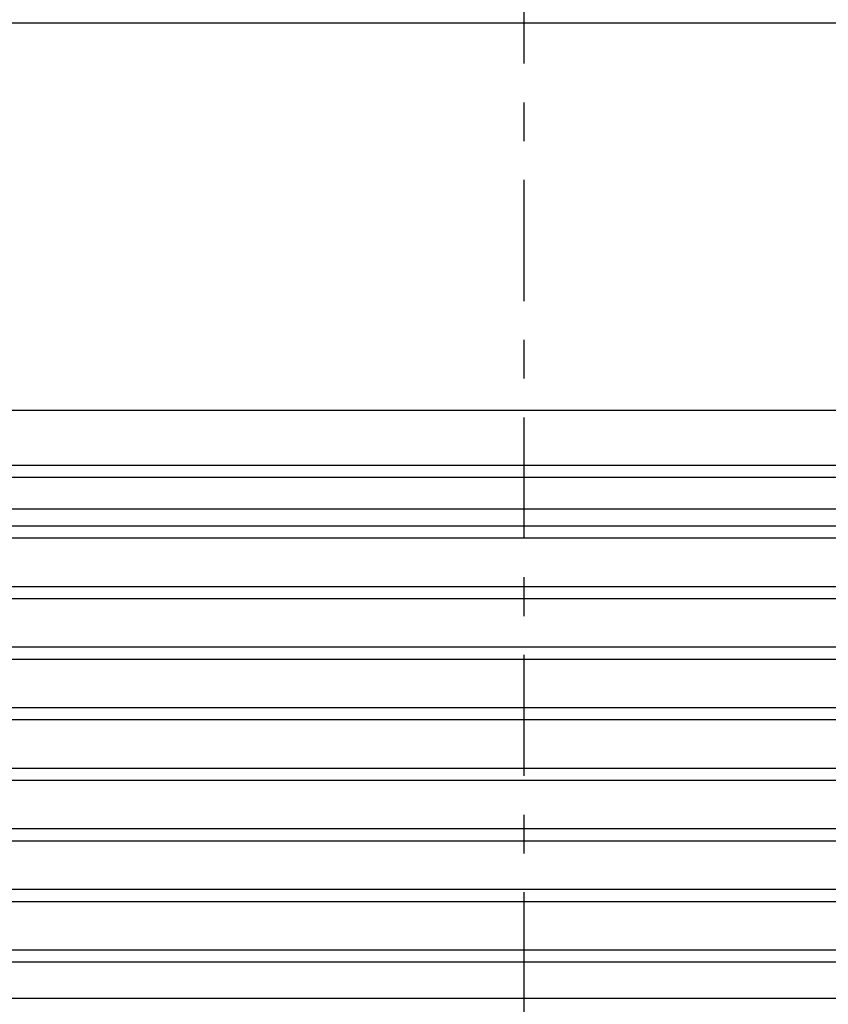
# Model space of a CAD drawing. Header units: inches. Extents: x 169.6 to 213.8, y 195 to 266.5.
# Tile 7 of 49: x 178.3 to 180.4, y 202.7 to 205.2. Entities that reach past the tile are written whole.
import ezdxf

# ---------------------------------------------------------------- set-up
doc = ezdxf.new("R2010")
doc.units = ezdxf.units.IN
doc.header["$LTSCALE"] = 0.25
doc.header["$MEASUREMENT"] = 0
doc.linetypes.add('CENTER', pattern=[2, 1.25, -0.25, 0.25, -0.25])
doc.layers.add('RHX LH F.O.H.', color=7, linetype='Continuous')
doc.layers.add('SECTION CUTS', color=6, linetype='CENTER')

msp = doc.modelspace()

# ---------------------------------------------------------------- linework, layer by layer
at = {"layer": 'RHX LH F.O.H.'}
for p, q in [((176.87638, 205.21024), (182.2045, 205.21024)), ((182.2045, 204.21024), (176.87638, 204.21024)), ((177.04044, 204.06946), (182.04044, 204.06946)), ((177.04044, 204.03821), (182.04044, 204.03821)), ((177.04044, 203.91321), (182.04044, 203.91321)), ((177.04044, 203.88196), (182.04044, 203.88196)), ((177.04044, 203.75696), (182.04044, 203.75696)), ((177.04044, 203.72571), (182.04044, 203.72571)), ((177.04044, 203.60071), (182.04044, 203.60071)), ((177.04044, 203.56946), (182.04044, 203.56946)), ((177.04044, 203.44446), (182.04044, 203.44446)), ((177.04044, 203.41321), (182.04044, 203.41321)), ((177.04044, 203.28821), (182.04044, 203.28821)), ((177.04044, 203.25696), (182.04044, 203.25696)), ((177.04044, 203.13196), (182.04044, 203.13196)), ((177.04044, 203.10071), (182.04044, 203.10071)), ((177.04044, 202.97571), (182.04044, 202.97571)), ((177.04044, 202.94446), (182.04044, 202.94446)), ((177.04044, 202.81946), (182.04044, 202.81946)), ((177.04044, 202.78821), (182.04044, 202.78821)), ((177.04044, 202.69446), (182.04044, 202.69446))]:
    msp.add_line(p, q, dxfattribs=at)
at = {"layer": 'RHX LH F.O.H.', "linetype": 'Continuous'}
msp.add_line((177.04044, 203.95688), (182.04044, 203.95688), dxfattribs=at)
at = {"layer": 'SECTION CUTS'}
msp.add_line((179.56695, 200.20541), (179.56695, 205.54961), dxfattribs=at)

doc.saveas('drawing.dxf')
